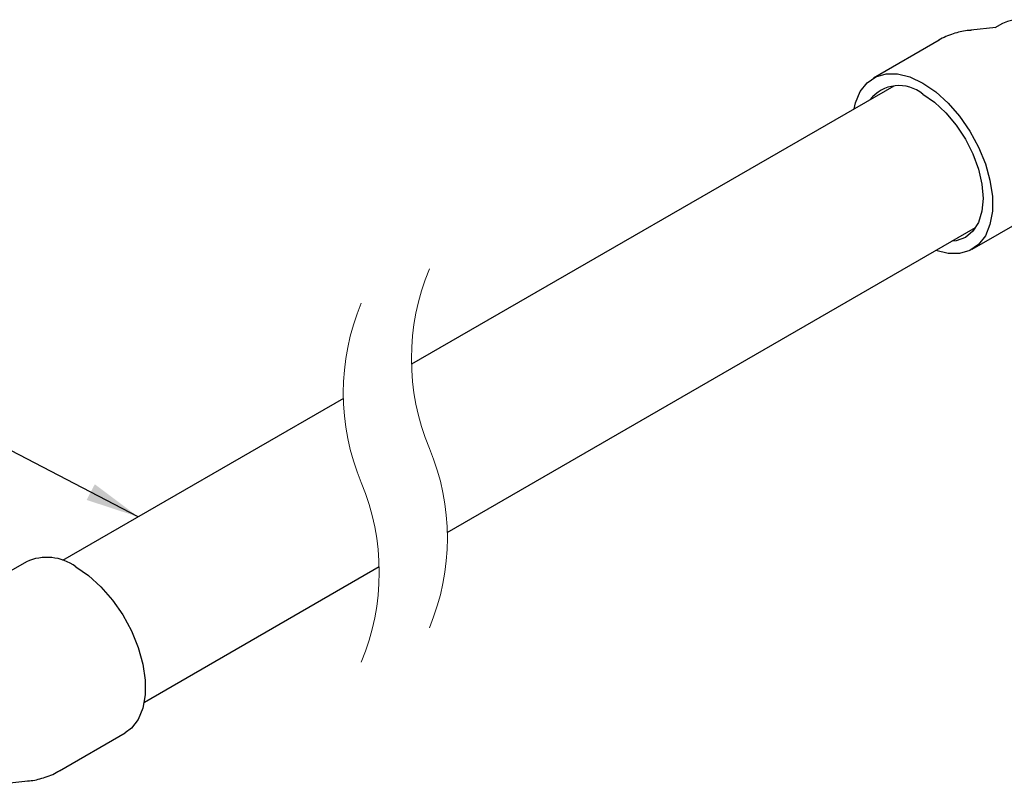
# Model space of a CAD drawing. Extents: x 897.4 to 914.4, y -8.5 to 2.5.
# Tile 32 of 36: x 906.7 to 908.2, y -3 to -1.9. Entities that reach past the tile are written whole.
import ezdxf

# ---------------------------------------------------------------- set-up
doc = ezdxf.new("R2010")
doc.units = 0
doc.header["$LTSCALE"] = 4
doc.header["$MEASUREMENT"] = 0
doc.linetypes.add('HIDDEN', pattern=[0.375, 0.25, -0.125])
doc.layers.get('0').update_dxf_attribs({"linetype": 'CONTINUOUS'})
doc.layers.add('SLD-0', color=179, linetype='CONTINUOUS')
doc.styles.get("Standard").update_dxf_attribs({"font": 'romans.shx'})
doc.dimstyles.new('SLDDIMSTYLE4', dxfattribs={"dimtxt": 0.18, "dimasz": 0.07874, "dimexe": 0, "dimexo": 0.0625, "dimgap": 0, "dimtad": 0, "dimtih": 1, "dimtoh": 1, "dimdec": 0, "dimrnd": 1e-09, "dimzin": 0, "dimdsep": 46, "dimtxsty": 'Standard', "dimsah": 1, "dimcen": 0.09, "dimadec": 0, "dimazin": 0, "dimtfac": 0.07874, "dimtdec": 0, "dimtofl": 0, "dimtmove": 0, "dimatfit": 3, "dimfxl": 0, "dimfrac": 2, "dimtolj": 1, "dimtzin": 0, "dimarcsym": 0})

msp = doc.modelspace()

# ---------------------------------------------------------------- linework, layer by layer
at = {"color": 7, "linetype": 'Continuous', "lineweight": 25}
for p, q in [((908.1672, -1.8738), (908.1305, -1.8774)), ((908.177, -1.8675), (908.1659, -1.8739)), ((908.084, -1.8923), (907.9877, -1.9479)), ((908.0177, -1.9595), (907.3098, -2.3681)), ((908.1327, -2.1991), (908.229, -2.1435)), ((907.3623, -2.6149), (908.1377, -2.1673)), ((907.2098, -2.4184), (906.7977, -2.6564)), ((906.7445, -2.6582), (906.6482, -2.7138)), ((906.9177, -2.8642), (907.2623, -2.6652)), ((906.7932, -2.9649), (906.8895, -2.9093)), ((906.7113, -2.9834), (906.7467, -2.9798))]:
    msp.add_line(p, q, dxfattribs=at)
at = {"color": 7, "linetype": 'Continuous', "lineweight": 25, "flags": 128}
for points in [[(907.9595, -1.9931), (907.9616, -1.9842), (907.9684, -1.9677), (907.9784, -1.9549), (907.9911, -1.9461), (908.0062, -1.9417), (908.0232, -1.9417), (908.0414, -1.9462), (908.0602, -1.9551)], [(908.0602, -1.9551), (908.0791, -1.968), (908.0973, -1.9845), (908.1142, -2.004), (908.1293, -2.0259), (908.142, -2.0494), (908.152, -2.0737), (908.1588, -2.098), (908.1623, -2.1215), (908.1623, -2.1434), (908.1588, -2.1628), (908.152, -2.1793), (908.142, -2.1921), (908.1293, -2.2009), (908.1142, -2.2053), (908.0973, -2.2053), (908.0795, -2.2009)], [(908.0602, -1.9714), (908.0775, -1.9833), (908.094, -1.9987), (908.1093, -2.017), (908.1227, -2.0374), (908.1337, -2.0592), (908.1419, -2.0816), (908.1469, -2.1036), (908.1486, -2.1245), (908.1469, -2.1435), (908.1419, -2.1597), (908.1337, -2.1726), (908.1227, -2.1818), (908.1093, -2.1867), (908.1027, -2.1875)], [(906.817, -2.6654), (906.8358, -2.6783), (906.854, -2.6948), (906.871, -2.7143), (906.8861, -2.7362), (906.8988, -2.7597), (906.9088, -2.784), (906.9156, -2.8083), (906.9191, -2.8318), (906.9191, -2.8536), (906.9156, -2.8731), (906.9088, -2.8895), (906.8988, -2.9024), (906.8895, -2.9093)]]:
    msp.add_lwpolyline(points, dxfattribs=at)
at = {"color": 7, "linetype": 'Continuous', "lineweight": 25}
for centre, radius, start, end in [((908.2019, -1.9222), 0.06, 54.2048, 114.4847), ((908.0255, -2.0135), 0.0546, 50.5044, 141.6416), ((906.7746, -2.7238), 0.0722, 54.0369, 114.6526)]:
    msp.add_arc(centre, radius, start, end, dxfattribs=at)
at = {"color": 7, "linetype": 'HIDDEN', "lineweight": 18}
for centre, start, end in [((907.6523, -2.3598), 157.3801, 202.6199), ((907.5523, -2.4101), 157.3801, 202.6199), ((907.0198, -2.6233), 337.3801, 22.6199), ((906.9198, -2.6736), 337.3801, 22.6199)]:
    msp.add_arc(centre, 0.3426, start, end, dxfattribs=at)
at = {"color": 7, "linetype": 'Continuous', "lineweight": 25}
for points, knots in [([(908.1319, -1.8777), (908.1297, -1.8778), (908.1205, -1.8781), (908.1042, -1.8829), (908.09, -1.888), (908.0837, -1.8926), (908.0835, -1.8927)], [0, 0, 0, 0, 0.130469, 0.539815, 0.990575, 1, 1, 1, 1]), ([(906.7462, -2.9797), (906.7472, -2.9797), (906.7551, -2.9795), (906.7703, -2.9752), (906.7853, -2.9701), (906.7925, -2.9651), (906.7933, -2.9646)], [0, 0, 0, 0, 0.056229, 0.475602, 0.939987, 1, 1, 1, 1])]:
    msp.add_open_spline(points, degree=3, knots=knots, dxfattribs=at)

# ---------------------------------------------------------------- leaders
at = {"layer": 'SLD-0'}
msp.add_leader([(906.9088, -2.5922), (906.7104, -2.4888), (906.6317, -2.4888)], dimstyle='SLDDIMSTYLE4', dxfattribs=at)

doc.saveas('drawing.dxf')
